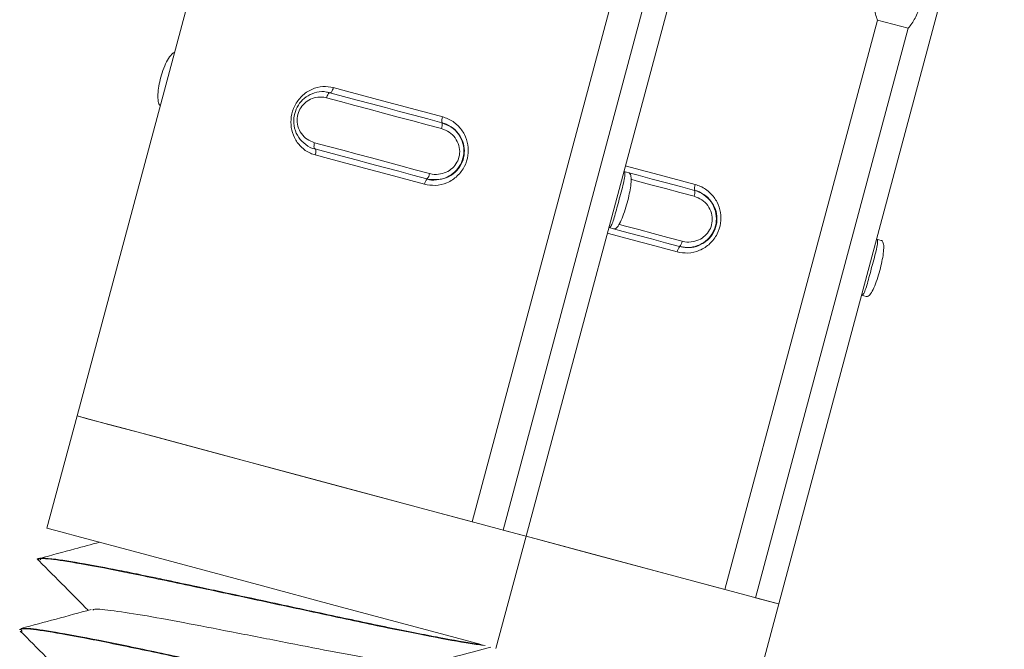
# Model space of a CAD drawing. Header units: millimetres. Extents: x -172 to 1038, y -1779 to -162.
# Tile 45 of 63: x 60 to 77, y -201 to -191. Entities that reach past the tile are written whole.
import ezdxf

# ---------------------------------------------------------------- set-up
doc = ezdxf.new("R2010")
doc.units = ezdxf.units.MM

msp = doc.modelspace()

# ---------------------------------------------------------------- linework, layer by layer
at = {"color": 7, "linetype": 'Continuous', "lineweight": 15}
for p, q in [((65.36, -182.954), (61.478, -197.443)), ((69.205, -199.513), (73.087, -185.024)), ((73.552, -200.678), (77.434, -186.189)), ((68.277, -199.264), (70.903, -189.463)), ((71.434, -189.606), (68.808, -199.407)), ((72.624, -200.429), (75.25, -190.628)), ((75.781, -190.77), (73.155, -200.572)), ((75.25, -190.628), (75.781, -190.77)), ((67.762, -192.397), (67.757, -192.396)), ((70.89, -193.235), (70.971, -193.257)), ((67.503, -193.363), (67.498, -193.362)), ((72.108, -193.562), (72.103, -193.56)), ((70.631, -194.201), (70.712, -194.223)), ((75.236, -194.4), (75.317, -194.422)), ((71.85, -194.528), (71.844, -194.526)), ((74.978, -195.366), (75.058, -195.388)), ((61.478, -197.443), (60.96, -199.374)), ((68.687, -201.445), (69.205, -199.513)), ((60.817, -199.907), (60.815, -199.917)), ((73.034, -202.61), (73.552, -200.678)), ((60.494, -201.114), (60.491, -201.124))]:
    msp.add_line(p, q, dxfattribs=at)
at = {"color": 7, "linetype": 'Continuous', "lineweight": 15, "flags": 128}
for points in [[(65.888, -191.792), (65.883, -191.81), (65.876, -191.828), (65.869, -191.844), (65.861, -191.858), (65.854, -191.868), (65.846, -191.876), (65.839, -191.88), (65.833, -191.88)], [(65.888, -191.792), (66.117, -191.853), (66.35, -191.915), (66.585, -191.978), (66.822, -192.042), (67.06, -192.106), (67.298, -192.169), (67.535, -192.233), (67.77, -192.296)], [(65.828, -191.879), (65.822, -191.879), (65.814, -191.883), (65.807, -191.891), (65.799, -191.902), (65.791, -191.915), (65.784, -191.931), (65.778, -191.949), (65.772, -191.968)], [(65.828, -191.879), (66.062, -191.942), (66.3, -192.006), (66.542, -192.07), (66.785, -192.135), (67.029, -192.201), (67.273, -192.266), (67.516, -192.331), (67.757, -192.396)], [(67.75, -192.497), (67.503, -192.431), (67.254, -192.365), (67.004, -192.298), (66.753, -192.23), (66.504, -192.164), (66.257, -192.097), (66.012, -192.032), (65.772, -191.968)], [(65.565, -192.74), (65.56, -192.759), (65.557, -192.778), (65.556, -192.795), (65.555, -192.811), (65.557, -192.824), (65.56, -192.834), (65.564, -192.841), (65.569, -192.845)], [(65.565, -192.74), (65.805, -192.805), (66.049, -192.87), (66.297, -192.936), (66.546, -193.003), (66.797, -193.07), (67.047, -193.137), (67.296, -193.204), (67.543, -193.27)], [(67.498, -193.362), (67.257, -193.297), (67.014, -193.232), (66.77, -193.167), (66.526, -193.101), (66.283, -193.036), (66.042, -192.972), (65.803, -192.908), (65.569, -192.845)], [(65.574, -192.846), (65.58, -192.85), (65.584, -192.857), (65.586, -192.867), (65.587, -192.88), (65.587, -192.896), (65.585, -192.913), (65.582, -192.932), (65.578, -192.951)], [(67.459, -193.455), (67.224, -193.392), (66.987, -193.328), (66.749, -193.265), (66.511, -193.201), (66.275, -193.137), (66.039, -193.074), (65.807, -193.012), (65.578, -192.951)], [(70.971, -193.257), (71.131, -193.3), (71.376, -193.365), (71.62, -193.431), (71.862, -193.496), (72.103, -193.56)], [(71.844, -194.526), (71.604, -194.462), (71.361, -194.397), (71.117, -194.331), (70.873, -194.266), (70.71, -194.222)], [(61.478, -197.443), (61.478, -197.443), (61.677, -197.496), (62.206, -197.638), (63.018, -197.855), (64.04, -198.129), (65.179, -198.435), (66.334, -198.744), (67.398, -199.029), (68.277, -199.264)], [(61.478, -197.443), (61.584, -197.471), (62.017, -197.587), (62.745, -197.782), (63.704, -198.039), (64.808, -198.335), (65.959, -198.644), (67.056, -198.937), (68, -199.19), (68.709, -199.38), (69.117, -199.49), (69.205, -199.513)], [(60.96, -199.374), (61.114, -199.416), (61.625, -199.553), (62.443, -199.772), (63.491, -200.053), (64.667, -200.368), (65.858, -200.687), (66.95, -200.979), (67.837, -201.217), (68.433, -201.377)], [(68.808, -199.407), (69.158, -199.501), (69.205, -199.513)], [(69.205, -199.513), (69.526, -199.599), (70.68, -199.908), (71.745, -200.194), (72.624, -200.429)], [(69.205, -199.513), (70.306, -199.808), (71.403, -200.102), (72.347, -200.355), (73.055, -200.545), (73.464, -200.654), (73.552, -200.678)], [(73.155, -200.572), (73.505, -200.665), (73.552, -200.678)]]:
    msp.add_lwpolyline(points, dxfattribs=at)
at = {"color": 8, "linetype": 'Continuous', "lineweight": 15, "flags": 128}
for points in [[(70.913, -193.138), (70.932, -193.143), (71.169, -193.207), (71.407, -193.27), (71.644, -193.334), (71.881, -193.397), (72.116, -193.46)], [(72.097, -193.662), (71.85, -193.596), (71.601, -193.529), (71.35, -193.462), (71.1, -193.395), (71.008, -193.37)], [(70.795, -194.142), (70.893, -194.168), (71.143, -194.235), (71.393, -194.302), (71.643, -194.369), (71.889, -194.435)], [(71.806, -194.62), (71.571, -194.557), (71.334, -194.493), (71.096, -194.429), (70.858, -194.366), (70.621, -194.302), (70.603, -194.297)]]:
    msp.add_lwpolyline(points, dxfattribs=at)
at = {"color": 7, "linetype": 'Continuous', "lineweight": 15}
for centre, radius, start, end in [((67.906, -192.357), 0.15, 155.7398, 195.3714), ((67.62, -192.438), 0.142, 335.2894, 17.2195), ((67.401, -193.257), 0.143, 312.7838, 354.7003), ((67.608, -193.47), 0.15, 134.6168, 174.2652), ((72.253, -193.522), 0.15, 155.7588, 195.3691), ((71.967, -193.603), 0.143, 335.3065, 17.2024), ((71.748, -194.422), 0.143, 312.7739, 354.6952), ((71.955, -194.634), 0.15, 134.5868, 174.2953)]:
    msp.add_arc(centre, radius, start, end, dxfattribs=at)
for points, knots in [([(75.25, -190.628), (75.247, -190.62), (75.219, -190.546), (75.187, -190.385), (75.196, -190.186), (75.223, -190.074), (75.23, -190.044)], [0, 0, 0, 0, 0.050247, 0.452059, 0.854443, 1, 1, 1, 1]), ([(76.027, -190.258), (76.002, -190.337), (75.953, -190.496), (75.863, -190.668), (75.802, -190.744), (75.781, -190.77)], [0, 0, 0, 0, 0.395943, 0.791697, 1, 1, 1, 1]), ([(63.153, -191.188), (63.15, -191.189), (63.124, -191.193), (63.07, -191.257), (63.001, -191.375), (62.942, -191.529), (62.899, -191.69), (62.872, -191.843), (62.868, -191.975), (62.879, -192.068), (62.901, -192.094), (62.908, -192.102)], [0, 0, 0, 0, 0.022975, 0.161319, 0.300078, 0.433754, 0.559391, 0.680922, 0.804914, 0.935094, 1, 1, 1, 1]), ([(65.578, -192.951), (65.549, -192.941), (65.457, -192.912), (65.324, -192.817), (65.212, -192.66), (65.156, -192.48), (65.156, -192.288), (65.216, -192.097), (65.339, -191.928), (65.51, -191.812), (65.703, -191.761), (65.829, -191.782), (65.888, -191.792)], [0, 0, 0, 0, 0.049967, 0.160725, 0.265971, 0.365263, 0.462966, 0.565678, 0.676021, 0.789428, 0.900471, 1, 1, 1, 1]), ([(65.569, -192.845), (65.569, -192.845), (65.512, -192.845), (65.409, -192.773), (65.285, -192.657), (65.213, -192.495), (65.199, -192.323), (65.241, -192.161), (65.327, -192.025), (65.451, -191.922), (65.604, -191.865), (65.737, -191.852), (65.809, -191.879), (65.828, -191.879), (65.828, -191.879)], [0, 0, 0, 0, 0.0000387, 0.1122155, 0.2244817, 0.3370938, 0.4455756, 0.5475434, 0.646168, 0.7467928, 0.852424, 0.9632546, 0.9999613, 1, 1, 1, 1]), ([(65.772, -191.968), (65.757, -191.964), (65.697, -191.95), (65.59, -191.954), (65.465, -192), (65.364, -192.082), (65.294, -192.19), (65.26, -192.32), (65.272, -192.46), (65.333, -192.587), (65.433, -192.69), (65.521, -192.723), (65.565, -192.74)], [0, 0, 0, 0, 0.037278, 0.14982, 0.256288, 0.356416, 0.453438, 0.553215, 0.65999, 0.772416, 0.88591, 1, 1, 1, 1]), ([(67.77, -192.296), (67.799, -192.305), (67.895, -192.336), (68.033, -192.432), (68.151, -192.59), (68.212, -192.772), (68.214, -192.964), (68.153, -193.156), (68.027, -193.323), (67.85, -193.438), (67.65, -193.487), (67.521, -193.465), (67.459, -193.455)], [0, 0, 0, 0, 0.049963, 0.160721, 0.265973, 0.365253, 0.462976, 0.565668, 0.676017, 0.789428, 0.900471, 1, 1, 1, 1]), ([(67.757, -192.396), (67.757, -192.396), (67.808, -192.422), (67.924, -192.457), (68.049, -192.589), (68.126, -192.748), (68.141, -192.922), (68.1, -193.084), (68.012, -193.219), (67.885, -193.32), (67.725, -193.382), (67.596, -193.374), (67.513, -193.372), (67.498, -193.362), (67.498, -193.362)], [0, 0, 0, 0, 0.000043, 0.112214, 0.224483, 0.3371, 0.445585, 0.547543, 0.646174, 0.746787, 0.852426, 0.963251, 0.999965, 1, 1, 1, 1]), ([(67.503, -193.363), (67.503, -193.363), (67.551, -193.387), (67.669, -193.384), (67.835, -193.354), (67.987, -193.257), (68.095, -193.118), (68.146, -192.958), (68.143, -192.796), (68.089, -192.644), (67.987, -192.513), (67.87, -192.427), (67.786, -192.409), (67.762, -192.397), (67.762, -192.397)], [0, 0, 0, 0, 0.000042, 0.101133, 0.213605, 0.327136, 0.435872, 0.536192, 0.632085, 0.730786, 0.836857, 0.949304, 0.999958, 1, 1, 1, 1]), ([(67.543, -193.27), (67.558, -193.274), (67.62, -193.288), (67.731, -193.286), (67.86, -193.24), (67.964, -193.16), (68.036, -193.051), (68.069, -192.921), (68.055, -192.781), (67.991, -192.653), (67.886, -192.549), (67.795, -192.515), (67.75, -192.497)], [0, 0, 0, 0, 0.037284, 0.149831, 0.256279, 0.356434, 0.453435, 0.553198, 0.659987, 0.772418, 0.885913, 1, 1, 1, 1]), ([(70.89, -193.235), (70.89, -193.235), (70.903, -193.235), (70.908, -193.26), (70.904, -193.339), (70.874, -193.466), (70.832, -193.623), (70.788, -193.786), (70.748, -193.935), (70.712, -194.064), (70.678, -194.159), (70.648, -194.201), (70.638, -194.201), (70.631, -194.201), (70.631, -194.201)], [0, 0, 0, 0, 0.000038, 0.101123, 0.213603, 0.327123, 0.435871, 0.536196, 0.632082, 0.730798, 0.836859, 0.949307, 0.999962, 1, 1, 1, 1]), ([(70.712, -194.223), (70.712, -194.223), (70.726, -194.223), (70.759, -194.216), (70.814, -194.136), (70.87, -194.011), (70.922, -193.856), (70.966, -193.695), (70.997, -193.544), (71.014, -193.413), (71.012, -193.311), (70.993, -193.269), (70.975, -193.257), (70.971, -193.257), (70.971, -193.257)], [0, 0, 0, 0, 0.000039, 0.112217, 0.224493, 0.337099, 0.445593, 0.547535, 0.646169, 0.746792, 0.85242, 0.963243, 0.999961, 1, 1, 1, 1]), ([(72.116, -193.46), (72.146, -193.47), (72.241, -193.5), (72.38, -193.597), (72.498, -193.755), (72.558, -193.937), (72.561, -194.129), (72.5, -194.321), (72.374, -194.488), (72.196, -194.602), (71.997, -194.652), (71.867, -194.63), (71.806, -194.62)], [0, 0, 0, 0, 0.049971, 0.16072, 0.265976, 0.365267, 0.462973, 0.565678, 0.676032, 0.789426, 0.900472, 1, 1, 1, 1]), ([(72.103, -193.56), (72.103, -193.56), (72.16, -193.56), (72.269, -193.633), (72.396, -193.75), (72.472, -193.914), (72.488, -194.087), (72.447, -194.248), (72.358, -194.384), (72.231, -194.486), (72.074, -194.542), (71.938, -194.554), (71.863, -194.526), (71.844, -194.526), (71.844, -194.526)], [0, 0, 0, 0, 0.00003, 0.112217, 0.22448, 0.337084, 0.445587, 0.547544, 0.646161, 0.746784, 0.852423, 0.963247, 0.999961, 1, 1, 1, 1]), ([(71.85, -194.528), (71.85, -194.528), (71.904, -194.528), (72.012, -194.561), (72.183, -194.515), (72.334, -194.423), (72.442, -194.283), (72.493, -194.122), (72.489, -193.961), (72.436, -193.809), (72.333, -193.678), (72.217, -193.592), (72.133, -193.574), (72.108, -193.562), (72.108, -193.562)], [0, 0, 0, 0, 0.000037, 0.101129, 0.213606, 0.327138, 0.435875, 0.536195, 0.632072, 0.73079, 0.836848, 0.949305, 0.999959, 1, 1, 1, 1]), ([(71.889, -194.435), (71.905, -194.438), (71.967, -194.453), (72.077, -194.45), (72.206, -194.405), (72.31, -194.324), (72.383, -194.216), (72.416, -194.086), (72.402, -193.946), (72.338, -193.817), (72.233, -193.714), (72.142, -193.679), (72.097, -193.662)], [0, 0, 0, 0, 0.037279, 0.149827, 0.256286, 0.356427, 0.453448, 0.553213, 0.660004, 0.772416, 0.885913, 1, 1, 1, 1]), ([(75.236, -194.4), (75.236, -194.4), (75.25, -194.4), (75.255, -194.425), (75.25, -194.503), (75.22, -194.631), (75.178, -194.788), (75.135, -194.951), (75.095, -195.1), (75.058, -195.228), (75.025, -195.324), (74.995, -195.366), (74.984, -195.366), (74.978, -195.366), (74.978, -195.366)], [0, 0, 0, 0, 0.000038, 0.101131, 0.213602, 0.327133, 0.435878, 0.536186, 0.632072, 0.730788, 0.836858, 0.949308, 0.999962, 1, 1, 1, 1]), ([(75.058, -195.388), (75.058, -195.388), (75.073, -195.388), (75.106, -195.381), (75.161, -195.301), (75.217, -195.176), (75.269, -195.021), (75.312, -194.86), (75.344, -194.709), (75.361, -194.578), (75.359, -194.476), (75.34, -194.434), (75.322, -194.422), (75.317, -194.422), (75.317, -194.422)], [0, 0, 0, 0, 0.0000387, 0.1122145, 0.2244882, 0.3371047, 0.4455844, 0.5475441, 0.6461763, 0.7467958, 0.8524276, 0.9632497, 0.9999613, 1, 1, 1, 1]), ([(61.863, -199.616), (61.722, -199.655), (61.38, -199.747), (61.037, -199.84), (60.836, -199.894)], [0, 0, 0, 0, 0.412334, 1, 1, 1, 1]), ([(60.835, -199.94), (60.829, -199.937), (60.742, -199.891), (60.901, -199.89), (61.333, -199.947), (62.111, -200.089), (63.118, -200.299), (64.275, -200.546), (65.474, -200.803), (66.611, -201.049), (67.575, -201.242), (68.197, -201.356), (68.419, -201.384), (68.498, -201.394)], [0, 0, 0, 0, 0.00652, 0.11096, 0.213906, 0.31908, 0.422208, 0.526417, 0.631263, 0.733981, 0.839038, 0.942755, 1, 1, 1, 1]), ([(68.433, -201.377), (68.399, -201.372), (68.221, -201.348), (67.744, -201.264), (66.865, -201.091), (65.809, -200.866), (64.804, -200.649), (64.043, -200.487), (63.312, -200.331), (62.806, -200.223), (62.403, -200.141), (62.101, -200.08), (61.592, -199.983), (61.125, -199.906), (60.917, -199.887), (60.858, -199.89), (60.826, -199.894), (60.841, -199.907), (60.853, -199.917)], [0, 0, 0, 0, 0.02441, 0.128146, 0.233979, 0.337717, 0.442445, 0.510126, 0.548337, 0.651621, 0.663491, 0.685085, 0.757342, 0.862366, 0.934734, 0.955558, 0.966107, 1, 1, 1, 1]), ([(60.824, -199.937), (60.971, -200.085), (61.254, -200.368), (61.536, -200.652), (61.671, -200.788)], [0, 0, 0, 0, 0.520701, 1, 1, 1, 1]), ([(61.748, -200.784), (61.756, -200.778), (61.782, -200.756), (62.093, -200.792), (62.647, -200.875), (63.393, -201.015), (64.242, -201.18), (65.124, -201.351), (65.958, -201.516), (66.676, -201.643), (67.185, -201.718), (67.45, -201.744), (67.458, -201.721), (67.459, -201.717)], [0, 0, 0, 0, 0.040822, 0.144147, 0.249715, 0.353223, 0.45782, 0.56306, 0.666153, 0.771604, 0.875705, 0.97967, 1, 1, 1, 1]), ([(61.719, -200.775), (61.518, -200.83), (61.116, -200.939), (60.714, -201.047), (60.513, -201.101)], [0, 0, 0, 0, 0.499645, 1, 1, 1, 1]), ([(68.357, -202.557), (68.351, -202.58), (68.34, -202.622), (67.819, -202.543), (67.089, -202.408), (66.117, -202.21), (65.011, -201.97), (63.861, -201.724), (62.782, -201.494), (61.812, -201.292), (61.068, -201.155), (60.588, -201.083), (60.532, -201.106), (60.505, -201.118)], [0, 0, 0, 0, 0.108826, 0.199043, 0.286151, 0.376552, 0.471976, 0.556752, 0.646928, 0.736227, 0.82734, 0.916659, 1, 1, 1, 1]), ([(60.531, -201.153), (60.518, -201.132), (60.489, -201.086), (60.864, -201.132), (61.548, -201.25), (62.503, -201.444), (63.629, -201.685), (64.826, -201.94), (65.99, -202.193), (67.016, -202.404), (67.8, -202.55), (68.292, -202.626), (68.337, -202.598), (68.358, -202.585)], [0, 0, 0, 0, 0.0748837, 0.1675932, 0.2623256, 0.3562357, 0.449475, 0.544401, 0.6372455, 0.7316549, 0.8260393, 0.9189005, 1, 1, 1, 1]), ([(60.501, -201.145), (60.648, -201.292), (60.93, -201.576), (61.212, -201.86), (61.348, -201.996)], [0, 0, 0, 0, 0.520706, 1, 1, 1, 1]), ([(67.479, -201.723), (67.68, -201.668), (68.052, -201.567), (68.425, -201.467), (68.596, -201.421)], [0, 0, 0, 0, 0.539451, 1, 1, 1, 1])]:
    msp.add_open_spline(points, degree=3, knots=knots, dxfattribs=at)

doc.saveas('drawing.dxf')
